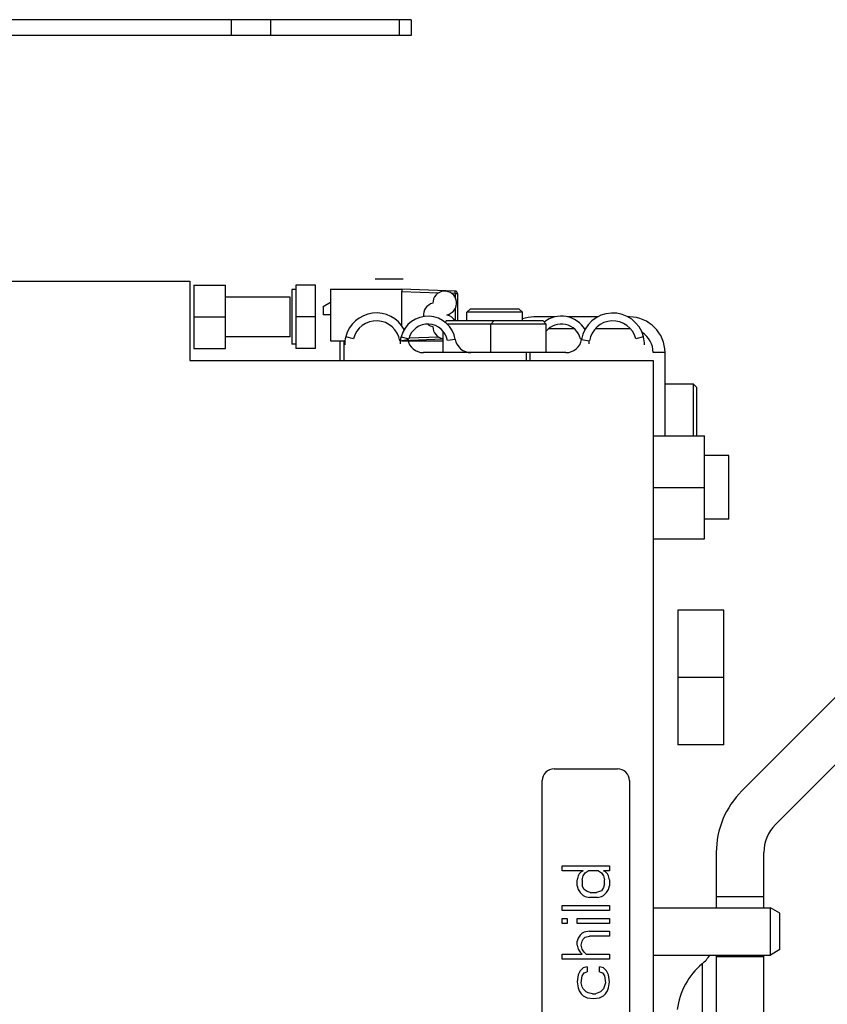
# Model space of a CAD drawing. Extents: x -1709 to 1181, y 8 to 1580.
# Tile 36 of 69: x -675 to -573, y 830 to 954. Entities that reach past the tile are written whole.
import ezdxf

# ---------------------------------------------------------------- set-up
doc = ezdxf.new("R2010")
doc.units = 0
doc.header["$LTSCALE"] = 65.395
doc.layers.get('0').update_dxf_attribs({"linetype": 'CONTINUOUS'})

msp = doc.modelspace()

# ---------------------------------------------------------------- linework, layer by layer
at = {"color": 6, "linetype": 'CONTINUOUS'}
for p, q in [((-625.13, 954.16), (-695.13, 954.16)), ((-625.13, 954.16), (-625.13, 952.16)), ((-625.13, 952.16), (-695.13, 952.16)), ((-677.13, 921.16), (-653.03, 921.16)), ((-653.03, 921.16), (-653.03, 911.16)), ((-652.53, 920.66), (-648.53, 920.66)), ((-648.53, 912.66), (-648.53, 920.66)), ((-637.18, 920.66), (-639.68, 920.66)), ((-639.68, 920.66), (-639.68, 912.66)), ((-639.68, 920.11), (-640.18, 920.11)), ((-635.28, 920.16), (-626.28, 920.16)), ((-635.28, 920.16), (-635.28, 913.66)), ((-619.57, 919.93), (-626.28, 920.16)), ((-626.28, 915.52), (-626.28, 919.86)), ((-640.38, 919.16), (-648.53, 919.16)), ((-636.24, 917.98), (-635.28, 918.53)), ((-617.68, 917.66), (-618.08, 917.26)), ((-611.08, 917.26), (-618.08, 917.26)), ((-618.08, 916.16), (-618.08, 917.26)), ((-611.48, 917.66), (-617.68, 917.66)), ((-611.48, 917.66), (-611.08, 917.26)), ((-611.08, 916.16), (-611.08, 917.26)), ((-652.53, 916.66), (-648.53, 916.66)), ((-637.18, 916.66), (-639.68, 916.66)), ((-620.68, 916.16), (-620.84, 916)), ((-614.68, 916.16), (-620.68, 916.16)), ((-608.08, 915.76), (-620.57, 915.76)), ((-614.68, 916.16), (-615.08, 915.76)), ((-615.08, 912.16), (-615.08, 915.76)), ((-608.48, 916.16), (-614.68, 916.16)), ((-606.96, 916.66), (-609.62, 916.66)), ((-608.48, 916.16), (-608.08, 915.76)), ((-608.08, 912.16), (-608.08, 915.76)), ((-601.57, 916.66), (-605.38, 916.66)), ((-597.58, 916.66), (-597.75, 916.66)), ((-621.08, 912.16), (-621.08, 914.85)), ((-640.38, 914.16), (-648.53, 914.16)), ((-639.68, 913.21), (-640.18, 913.21)), ((-634.08, 911.16), (-634.08, 913.66)), ((-633.58, 911.16), (-633.58, 913.66)), ((-626.28, 913.66), (-621.08, 913.66)), ((-610.58, 911.16), (-610.58, 912.16)), ((-610.08, 911.16), (-610.08, 912.16)), ((-653.03, 911.16), (-594.58, 911.16)), ((-594.58, 911.16), (-594.58, 711.16)), ((-589.48, 908.16), (-593.08, 908.16)), ((-589.08, 907.76), (-589.48, 908.16)), ((-589.48, 901.66), (-589.48, 908.16)), ((-589.08, 901.66), (-589.08, 907.76)), ((-594.58, 901.66), (-588.08, 901.66)), ((-588.08, 888.66), (-588.08, 901.66)), ((-585.03, 899.16), (-588.08, 899.16)), ((-585.03, 891.16), (-585.03, 899.16)), ((-594.58, 895.16), (-588.08, 895.16)), ((-585.03, 891.16), (-588.08, 891.16)), ((-594.58, 888.66), (-588.08, 888.66)), ((-585.68, 879.66), (-591.48, 879.66)), ((-585.68, 862.66), (-585.68, 879.66)), ((-585.68, 871.16), (-591.48, 871.16)), ((-583.38, 856.87), (-571.07, 869.18)), ((-579.14, 852.62), (-566.83, 864.94)), ((-585.68, 862.66), (-591.48, 862.66)), ((-586.61, 849.09), (-586.61, 842.11)), ((-580.61, 842.11), (-580.61, 849.09)), ((-579.78, 836.16), (-579.78, 842.11)), ((-578.58, 836.85), (-578.58, 841.43)), ((-594.58, 836.16), (-579.78, 836.16)), ((-586.61, 836.16), (-586.61, 778.66)), ((-580.61, 778.66), (-580.61, 836.16)), ((-578.58, 836.85), (-579.78, 836.16))]:
    msp.add_line(p, q, dxfattribs=at)
at = {"color": 9, "linetype": 'CONTINUOUS'}
for p, q in [((-647.81, 952.16), (-647.81, 954.16)), ((-642.81, 952.16), (-642.81, 954.16)), ((-626.63, 954.16), (-626.63, 952.16)), ((-626.28, 919.86), (-621.65, 919.7)), ((-619.57, 919.63), (-619.57, 919.14)), ((-619.57, 917.68), (-619.57, 916.16)), ((-586.61, 843.56), (-580.61, 843.56)), ((-588.39, 835.05), (-588.39, 787.27)), ((-580.61, 835.94), (-586.61, 835.94))]:
    msp.add_line(p, q, dxfattribs=at)
at = {"color": 2, "linetype": 'CONTINUOUS'}
for p, q in [((-652.53, 920.66), (-652.53, 912.66)), ((-637.18, 912.66), (-637.18, 920.66)), ((-629.65, 921.46), (-626.11, 921.46)), ((-640.18, 920.11), (-640.18, 913.21)), ((-626.28, 920.16), (-626.28, 919.86)), ((-619.57, 919.63), (-620.03, 919.64)), ((-619.57, 919.63), (-619.28, 919.63)), ((-619.28, 919.63), (-619.28, 916.16)), ((-640.38, 914.16), (-640.38, 919.16)), ((-636.24, 917.98), (-636.24, 916.91)), ((-635.28, 916.91), (-636.24, 916.91)), ((-604.54, 915.16), (-607.78, 915.16)), ((-603.12, 915.16), (-603.22, 915.16)), ((-597.58, 915.16), (-601.89, 915.16)), ((-635.28, 913.66), (-633.58, 913.66)), ((-632.4, 913.91), (-633.37, 914.16)), ((-626.54, 913.66), (-625.55, 913.83)), ((-626.39, 914.16), (-625.42, 913.9)), ((-621.08, 913.84), (-626.28, 913.66)), ((-626.28, 913.7), (-626.28, 913.66)), ((-621.65, 914.12), (-625.39, 913.99)), ((-619.55, 913.83), (-620.54, 913.67)), ((-603.74, 913.9), (-603.58, 913.95)), ((-603.61, 913.83), (-602.62, 913.66)), ((-595.79, 914.16), (-596.76, 913.91)), ((-652.53, 912.66), (-648.53, 912.66)), ((-637.18, 912.66), (-639.68, 912.66)), ((-605.58, 912.16), (-623.58, 912.16)), ((-593.08, 912.16), (-594.58, 912.16)), ((-593.08, 901.66), (-593.08, 912.16)), ((-591.48, 879.66), (-591.48, 862.66)), ((-607.08, 859.66), (-599.08, 859.66)), ((-608.58, 764.16), (-608.58, 858.16)), ((-597.58, 858.16), (-597.58, 764.16)), ((-606.08, 847.41), (-600.08, 847.41)), ((-606.08, 846.78), (-606.08, 847.41)), ((-600.08, 847.41), (-600.08, 846.78)), ((-603.4, 846.78), (-606.08, 846.78)), ((-604.04, 846.16), (-604.17, 845.66)), ((-603.91, 846.41), (-604.04, 846.16)), ((-603.66, 846.66), (-603.91, 846.41)), ((-603.4, 846.78), (-603.66, 846.66)), ((-603.53, 845.66), (-603.4, 846.16)), ((-603.4, 846.16), (-603.15, 846.53)), ((-603.15, 846.53), (-602.76, 846.78)), ((-601.49, 846.78), (-602.76, 846.78)), ((-601.49, 846.78), (-601.1, 846.53)), ((-601.1, 846.53), (-600.85, 846.16)), ((-600.08, 846.78), (-600.85, 846.78)), ((-600.59, 846.66), (-600.85, 846.78)), ((-600.85, 846.16), (-600.72, 845.66)), ((-600.34, 846.41), (-600.59, 846.66)), ((-600.21, 846.16), (-600.34, 846.41)), ((-600.08, 845.66), (-600.21, 846.16)), ((-604.17, 844.91), (-604.17, 845.66)), ((-604.17, 844.91), (-604.04, 844.41)), ((-603.53, 845.66), (-603.53, 844.91)), ((-603.27, 844.41), (-603.53, 844.91)), ((-600.72, 845.16), (-600.85, 844.66)), ((-600.72, 845.16), (-600.72, 845.66)), ((-600.21, 844.41), (-600.08, 844.91)), ((-600.08, 845.66), (-600.08, 844.91)), ((-604.04, 844.41), (-603.78, 844.03)), ((-603.78, 844.03), (-603.4, 843.66)), ((-603.4, 843.66), (-603.15, 843.53)), ((-602.89, 844.16), (-603.27, 844.41)), ((-603.15, 843.53), (-602.63, 843.41)), ((-602.51, 844.03), (-602.89, 844.16)), ((-602.51, 844.03), (-601.74, 844.03)), ((-601.1, 844.28), (-601.74, 844.03)), ((-601.61, 843.41), (-601.1, 843.53)), ((-600.85, 844.66), (-601.1, 844.28)), ((-601.1, 843.53), (-600.85, 843.66)), ((-600.85, 843.66), (-600.46, 844.03)), ((-600.46, 844.03), (-600.21, 844.41)), ((-606.08, 842.41), (-600.08, 842.41)), ((-606.08, 841.78), (-606.08, 842.41)), ((-601.61, 843.41), (-602.63, 843.41)), ((-600.08, 842.41), (-600.08, 841.78)), ((-600.08, 841.78), (-606.08, 841.78)), ((-594.58, 842.11), (-579.78, 842.11)), ((-578.58, 841.43), (-579.78, 842.11)), ((-606.08, 840.78), (-605.44, 840.78)), ((-606.08, 840.16), (-606.08, 840.78)), ((-605.44, 840.16), (-606.08, 840.16)), ((-605.44, 840.78), (-605.44, 840.16)), ((-604.17, 840.78), (-600.08, 840.78)), ((-604.17, 840.16), (-604.17, 840.78)), ((-600.08, 840.16), (-604.17, 840.16)), ((-600.08, 840.78), (-600.08, 840.16)), ((-603.78, 838.66), (-604.04, 838.28)), ((-603.53, 838.91), (-603.78, 838.66)), ((-603.27, 839.03), (-603.53, 838.91)), ((-602.63, 839.16), (-603.27, 839.03)), ((-603.15, 838.41), (-602.63, 838.53)), ((-602.63, 839.16), (-600.08, 839.16)), ((-600.08, 838.53), (-602.63, 838.53)), ((-600.08, 839.16), (-600.08, 838.53)), ((-604.04, 838.28), (-604.17, 837.91)), ((-604.17, 837.41), (-604.17, 837.91)), ((-604.17, 837.41), (-604.04, 836.91)), ((-603.66, 837.41), (-603.53, 837.91)), ((-603.53, 836.91), (-603.66, 837.41)), ((-603.53, 837.91), (-603.4, 838.16)), ((-603.4, 838.16), (-603.15, 838.41)), ((-606.08, 836.28), (-603.53, 836.28)), ((-606.08, 835.66), (-606.08, 836.28)), ((-604.04, 836.91), (-603.78, 836.53)), ((-603.78, 836.53), (-603.53, 836.28)), ((-603.27, 836.53), (-603.53, 836.91)), ((-603.02, 836.28), (-603.27, 836.53)), ((-603.02, 836.28), (-600.08, 836.28)), ((-600.08, 836.28), (-600.08, 835.66)), ((-600.08, 835.66), (-606.08, 835.66)), ((-604.04, 833.66), (-604.17, 832.78)), ((-603.78, 834.16), (-604.04, 833.66)), ((-603.4, 834.53), (-603.78, 834.16)), ((-603.66, 832.66), (-603.53, 833.53)), ((-603.53, 833.53), (-603.27, 833.91)), ((-602.89, 834.66), (-603.4, 834.53)), ((-603.27, 833.91), (-602.89, 834.03)), ((-602.89, 834.66), (-602.89, 834.03)), ((-600.85, 834.53), (-601.36, 834.66)), ((-601.36, 834.03), (-601.36, 834.66)), ((-601.36, 834.03), (-600.97, 833.91)), ((-600.97, 833.91), (-600.72, 833.53)), ((-600.46, 834.16), (-600.85, 834.53)), ((-600.72, 833.53), (-600.59, 832.66)), ((-600.21, 833.66), (-600.46, 834.16)), ((-600.08, 832.78), (-600.21, 833.66)), ((-604.17, 832.78), (-604.04, 832.03)), ((-603.53, 832.16), (-603.66, 832.66)), ((-600.59, 832.66), (-600.85, 831.91)), ((-600.21, 832.03), (-600.08, 832.78)), ((-604.04, 832.03), (-603.91, 831.66)), ((-603.91, 831.66), (-603.66, 831.28)), ((-603.66, 831.28), (-603.4, 831.03)), ((-603.4, 831.91), (-603.53, 832.16)), ((-603.02, 831.53), (-603.4, 831.91)), ((-603.4, 831.03), (-602.89, 830.78)), ((-602.76, 831.41), (-603.02, 831.53)), ((-602.25, 831.28), (-602.76, 831.41)), ((-602.25, 831.28), (-601.87, 831.28)), ((-601.23, 831.53), (-601.87, 831.28)), ((-601.36, 830.78), (-600.85, 831.03)), ((-600.85, 831.91), (-601.23, 831.53)), ((-600.85, 831.03), (-600.59, 831.28)), ((-600.59, 831.28), (-600.34, 831.66)), ((-600.34, 831.66), (-600.21, 832.03)), ((-602.89, 830.78), (-602.12, 830.66)), ((-602.12, 830.66), (-601.36, 830.78))]:
    msp.add_line(p, q, dxfattribs=at)
at = {"color": 6, "linetype": 'CONTINUOUS'}
for centre, radius, start, end in [((-620.88, 918.41), 1.5, 281.5251, 181.1553), ((-622.08, 916.91), 1.5, 101.5251, 187.8819), ((-629.5, 913.16), 4, 28.5882, 165.5225), ((-623.01, 913.26), 3.5, 9.418, 165.0994), ((-620.88, 915.41), 1.5, 30.0037, 78.4749), ((-606.16, 913.26), 3.5, 31.3109, 128.3454), ((-599.67, 913.16), 4, 14.4775, 170.4059), ((-622.08, 916.91), 1.5, 230.9214, 258.4749), ((-609.62, 912.16), 4.5, 90, 108.9943), ((-597.58, 912.16), 4.5, 0, 90), ((-620.88, 915.41), 1.5, 178.8447, 262.2193), ((-629.5, 913.16), 4, 9.5941, 11.3946), ((-575.61, 849.09), 11, 135, 180), ((-575.61, 849.09), 5, 135, 180), ((-591.61, 838.88), 5, 310.0052, 326.9786), ((-582.61, 828.16), 9, 130.0052, 172.8191)]:
    msp.add_arc(centre, radius, start, end, dxfattribs=at)
at = {"color": 2, "linetype": 'CONTINUOUS'}
for centre, radius, start, end in [((-619.58, 919.63), 0.3, 0, 88), ((-622.08, 916.91), 1.5, 358.8447, 1.1553), ((-629.5, 913.16), 3, 9.5941, 165.5225), ((-623.01, 913.26), 2.5, 9.418, 165.0994), ((-606.16, 913.26), 2.5, 14.9006, 140.4496), ((-599.67, 913.16), 3, 14.4775, 170.4059), ((-597.58, 912.16), 3, 87.043, 90), ((-597.58, 912.16), 3, 0, 57.5871), ((-629.5, 913.16), 4, 165.5225, 180), ((-623.01, 913.26), 3.5, 165.0994, 180), ((-623.58, 914.16), 2, 189.5941, 270), ((-617.58, 914.16), 2, 189.418, 270), ((-605.58, 914.16), 2, 270, 350.4059), ((-606.16, 913.26), 3.5, 0, 6.7188), ((-599.67, 913.16), 4, 0, 14.4775), ((-607.08, 858.16), 1.5, 90, 180), ((-599.08, 858.16), 1.5, 0, 90)]:
    msp.add_arc(centre, radius, start, end, dxfattribs=at)
msp.add_open_spline([(-619.57, 919.63), (-619.57, 919.66), (-619.57, 919.72), (-619.57, 919.79), (-619.57, 919.83), (-619.57, 919.87), (-619.57, 919.9), (-619.57, 919.91), (-619.57, 919.93), (-619.57, 919.93)], degree=3, knots=[0, 0, 0, 0, 0.381295, 0.553745, 0.705018, 0.82944, 0.922122, 0.979447, 1, 1, 1, 1], dxfattribs=at)

doc.saveas('drawing.dxf')
